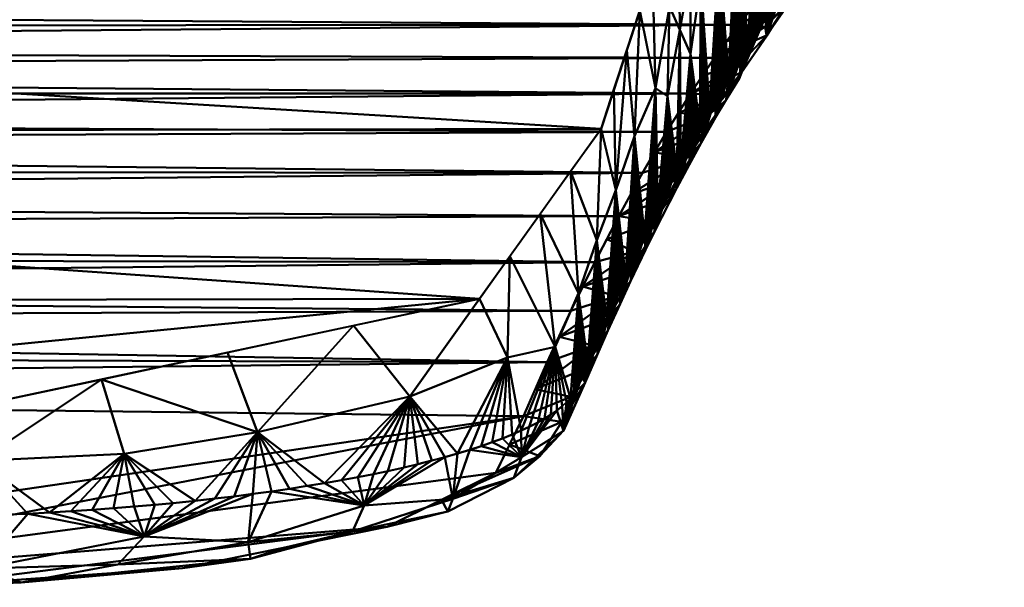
# Model space of a CAD drawing. Header units: millimetres. Extents: x -206 to 106, y -146 to 122.
# Tile 29 of 117: x 9 to 23, y -146 to -138. Entities that reach past the tile are written whole.
import ezdxf

# ---------------------------------------------------------------- set-up
doc = ezdxf.new("R2010")
doc.units = ezdxf.units.MM
doc.layers.add('A-GENM', color=13, linetype='Continuous', lineweight=30)

# ---------------------------------------------------------------- blocks, each defined once
blk = doc.blocks.new('MODEL - MODEL-3625-View 1')
at = {"layer": 'A-GENM', "lineweight": 40}
mesh = blk.add_polyface(dxfattribs=at)
corners = [(21.047, -130.915, -34.595), (20.311, -132.253, -43.095), (19.578, -133.826, -51.554), (18.849, -135.603, -59.974), (18.124, -137.588, -68.347), (17.403, -139.786, -76.674), (15.703, -142.161, -84.813), (8.657, -143.663, -89.589), (0, -143.702, -89.71), (-8.683, -143.662, -89.585), (-15.592, -142.217, -84.995), (-17.381, -139.856, -76.927), (-18.106, -137.64, -68.556), (-18.836, -135.639, -60.131), (-19.569, -133.847, -51.66), (-20.306, -132.262, -43.147), (-21.047, -130.915, -34.595)]
mesh.append_faces([[corners[k] for k in face] for face in [(10, 8, 9)]], dxfattribs={"vtx0": -1})
mesh.append_faces([[corners[k] for k in face] for face in [(15, 2, 14), (12, 5, 11)]], dxfattribs={"vtx0": -1, "vtx1": -1})
mesh.append_faces([[corners[k] for k in face] for face in [(8, 10, 6)]], dxfattribs={"vtx0": -1, "vtx1": -1, "vtx2": -1})
mesh.append_faces([[corners[k] for k in face] for face in [(12, 4, 5), (4, 12, 13)]], dxfattribs={"vtx0": -1, "vtx2": -1})
mesh.append_faces([[corners[k] for k in face] for face in [(0, 1, 16), (7, 8, 6)]], dxfattribs={"vtx1": -1})
mesh.append_faces([[corners[k] for k in face] for face in [(2, 3, 14), (1, 2, 15), (15, 16, 1), (13, 14, 3), (3, 4, 13), (5, 6, 11), (10, 11, 6)]], dxfattribs={"vtx1": -1, "vtx2": -1})
mesh = blk.add_polyface(dxfattribs=at)
corners = [(19.599, -136.082, -51.313), (19.588, -138.398, -51.441), (19.561, -138.44, -51.75), (19.615, -138.356, -51.131), (19.762, -136.571, -49.438), (19.642, -138.315, -50.821), (19.535, -138.483, -52.06), (19.508, -138.525, -52.37), (19.481, -138.568, -52.679), (19.669, -138.274, -50.511), (19.696, -138.233, -50.202), (19.722, -138.192, -49.892), (19.454, -138.611, -52.989), (19.305, -136.611, -54.708), (19.427, -138.654, -53.298), (18.849, -135.603, -59.974), (18.651, -137.584, -62.264), (18.668, -136.1, -62.067), (19.052, -137.336, -57.629), (18.799, -137.717, -60.556), (18.487, -136.596, -64.161), (18.359, -138.077, -65.633), (18.306, -137.092, -66.254), (17.871, -139.888, -71.272), (17.764, -138.687, -72.51), (17.944, -138.137, -70.429), (19.578, -133.826, -51.554), (19.758, -135.042, -49.48), (19.026, -139.33, -57.937), (19.053, -139.283, -57.628), (18.654, -138.741, -62.233), (18.505, -138.403, -63.946), (19.186, -139.053, -56.082), (19.16, -139.099, -56.391), (18.124, -137.588, -68.347), (19.133, -139.145, -56.701), (19.106, -139.191, -57.01), (19.214, -134.715, -55.764), (19.032, -135.159, -57.869), (18.972, -139.424, -58.555), (18.945, -139.472, -58.864), (18.865, -139.615, -59.79), (18.839, -139.664, -60.099), (18.785, -139.761, -60.716), (18.162, -139.219, -67.915), (18.333, -139.331, -65.931), (18.892, -139.567, -59.481), (18.919, -139.519, -59.173), (18.999, -139.377, -58.246), (19.24, -138.963, -55.464), (19.213, -139.008, -55.773), (19.267, -138.918, -55.155), (19.347, -138.785, -54.227), (19.32, -138.829, -54.536), (19.079, -139.237, -57.319), (19.293, -138.874, -54.845), (19.374, -138.741, -53.917), (18.812, -139.712, -60.408), (19.762, -133.433, -49.439), (19.396, -134.271, -53.659), (19.401, -138.697, -53.608)]
mesh.append_faces([[corners[k] for k in face] for face in [(5, 4, 9), (12, 0, 8), (15, 16, 17), (20, 21, 22), (28, 18, 29), (49, 13, 51), (54, 18, 36)]], dxfattribs={"vtx0": -1, "vtx1": -1})
mesh.append_faces([[corners[k] for k in face] for face in [(4, 5, 0), (18, 19, 15), (15, 19, 16), (0, 26, 27), (16, 30, 31), (16, 19, 30), (18, 37, 13), (18, 13, 32), (30, 19, 43), (44, 21, 45), (47, 19, 18), (20, 16, 31), (31, 45, 21), (27, 4, 0), (31, 21, 20), (59, 0, 13), (44, 34, 21), (13, 0, 12)]], dxfattribs={"vtx0": -1, "vtx1": -1, "vtx2": -1})
mesh.append_faces([[corners[k] for k in face] for face in [(0, 1, 2), (0, 7, 8), (4, 11, 10), (13, 12, 14), (23, 24, 25), (18, 35, 36), (18, 39, 40), (19, 41, 42), (19, 47, 46), (18, 40, 47), (18, 48, 39), (13, 49, 50), (13, 52, 53), (18, 28, 48), (18, 54, 29), (13, 56, 52), (19, 42, 57), (27, 26, 58), (16, 20, 17), (13, 60, 56), (13, 37, 59), (13, 53, 55), (13, 14, 60)]], dxfattribs={"vtx0": -1, "vtx2": -1})
mesh.append_faces([[corners[k] for k in face] for face in [(18, 15, 38, 37)]], dxfattribs={"vtx0": -1, "vtx3": -1})
mesh.append_faces([[corners[k] for k in face] for face in [(3, 1, 0), (2, 6, 0), (6, 7, 0), (10, 9, 4), (32, 33, 18), (34, 22, 21), (46, 41, 19), (55, 51, 13), (50, 32, 13), (5, 3, 0), (25, 34, 44), (59, 26, 0), (33, 35, 18)]], dxfattribs={"vtx1": -1, "vtx2": -1})
mesh = blk.add_polyface(dxfattribs=at)
corners = [(23.039, -135.69, 0.007), (19.938, -135.739, 11.481), (11.507, -135.978, 19.875), (0, -136.109, 22.948), (-11.507, -135.978, 19.875), (-19.938, -135.739, 11.481), (-23.039, -135.69, 0.007), (-22.819, -135.722, -2.527), (-22.599, -135.77, -5.061), (-22.379, -135.833, -7.594), (-22.159, -135.912, -10.127), (-21.939, -136.007, -12.66), (-21.72, -136.117, -15.191), (-21.5, -136.243, -17.723), (-21.28, -136.384, -20.253), (-21.061, -136.541, -22.782), (-20.841, -136.714, -25.311), (-20.622, -136.902, -27.838), (-20.402, -137.106, -30.364), (-20.183, -137.325, -32.889), (-19.964, -137.56, -35.412), (-19.745, -137.81, -37.934), (-19.527, -138.076, -40.454), (-19.308, -138.357, -42.973), (-19.089, -138.654, -45.49), (-18.871, -138.966, -48.005), (-18.653, -139.294, -50.518), (-18.435, -139.638, -53.029), (-18.217, -139.996, -55.538), (-18, -140.371, -58.045), (-17.782, -140.76, -60.549), (-17.565, -141.165, -63.051), (-17.348, -141.586, -65.55), (-17.131, -142.022, -68.047), (-16.915, -142.473, -70.541), (-16.699, -142.939, -73.032), (-16.483, -143.421, -75.521), (-16.267, -143.919, -78.006), (-16.049, -144.431, -80.488), (-15.437, -144.943, -82.896), (-14.183, -145.415, -85.05), (-12.372, -145.803, -86.786), (-10.136, -146.071, -87.96), (-7.649, -146.188, -88.469), (-5.1, -146.191, -88.486), (-2.55, -146.191, -88.486), (0, -146.191, -88.486), (3.923, -146.191, -88.486), (7.845, -146.184, -88.455), (11.554, -145.922, -87.311), (14.415, -145.347, -84.742), (15.933, -144.591, -81.245), (16.317, -143.802, -77.433), (16.649, -143.049, -73.607), (16.981, -142.332, -69.774), (17.315, -141.652, -65.935), (17.649, -141.008, -62.089), (17.983, -140.4, -58.237), (18.318, -139.829, -54.38), (18.653, -139.294, -50.518), (18.989, -138.796, -46.651), (19.325, -138.335, -42.779), (19.661, -137.91, -38.904), (19.998, -137.523, -35.024), (20.335, -137.172, -31.141), (20.672, -136.857, -27.255), (21.01, -136.58, -23.366), (21.348, -136.339, -19.474), (21.686, -136.136, -15.581), (22.024, -135.969, -11.686), (22.362, -135.839, -7.789), (22.7, -135.746, -3.891)]
mesh.append_faces([[corners[k] for k in face] for face in [(43, 41, 42), (50, 48, 49)]], dxfattribs={"vtx0": -1})
mesh.append_faces([[corners[k] for k in face] for face in [(10, 70, 9), (13, 68, 12), (1, 5, 0), (71, 8, 70), (70, 10, 69), (62, 22, 61), (63, 21, 62), (61, 24, 60), (67, 14, 66), (65, 18, 64), (64, 19, 63), (23, 61, 22), (55, 33, 54), (53, 36, 52), (60, 25, 59), (58, 28, 57), (57, 30, 56), (56, 31, 55), (48, 50, 47), (52, 47, 51), (25, 60, 24)]], dxfattribs={"vtx0": -1, "vtx1": -1})
mesh.append_faces([[corners[k] for k in face] for face in [(46, 52, 36)]], dxfattribs={"vtx0": -1, "vtx1": -1, "vtx2": -1})
mesh.append_faces([[corners[k] for k in face] for face in [(71, 7, 8), (0, 6, 7), (68, 11, 12), (69, 10, 11), (67, 13, 14), (66, 15, 16), (66, 14, 15), (65, 17, 18), (63, 20, 21), (63, 19, 20), (64, 18, 19), (65, 16, 17), (62, 21, 22), (2, 4, 5), (7, 71, 0), (16, 65, 66), (59, 25, 26), (58, 27, 28), (59, 26, 27), (57, 29, 30), (55, 32, 33), (55, 31, 32), (56, 30, 31), (57, 28, 29), (53, 34, 35), (46, 36, 37), (53, 35, 36), (44, 38, 39), (43, 40, 41), (34, 53, 54), (27, 58, 59), (40, 43, 44)]], dxfattribs={"vtx0": -1, "vtx2": -1})
mesh.append_faces([[corners[k] for k in face] for face in [(3, 4, 2)]], dxfattribs={"vtx1": -1})
mesh.append_faces([[corners[k] for k in face] for face in [(5, 6, 0), (8, 9, 70), (1, 2, 5), (68, 69, 11), (23, 24, 61), (67, 68, 13), (39, 40, 44), (37, 38, 44), (33, 34, 54), (45, 46, 37), (46, 47, 52), (50, 51, 47), (44, 45, 37)]], dxfattribs={"vtx1": -1, "vtx2": -1})
mesh = blk.add_polyface(dxfattribs=at)
corners = [(18.333, -139.331, -65.931), (18.505, -138.403, -63.946), (18.464, -140.366, -64.424), (18.625, -140.059, -62.568), (18.654, -138.741, -62.233), (18.651, -140.009, -62.259), (17.692, -141.964, -73.339), (17.665, -142.023, -73.646), (17.607, -140.646, -74.322), (18.732, -139.859, -61.334), (18.705, -139.909, -61.642), (18.198, -140.894, -67.498), (18.162, -139.219, -67.915), (17.639, -142.081, -73.953), (17.871, -139.888, -71.272), (17.852, -141.617, -71.496), (17.825, -141.674, -71.803), (17.878, -141.56, -71.189), (17.905, -141.503, -70.881), (17.798, -141.732, -72.11), (17.719, -141.906, -73.032), (17.745, -141.847, -72.725), (17.772, -141.789, -72.417), (17.931, -141.447, -70.574), (18.145, -141.003, -68.113), (18.118, -141.058, -68.421), (18.171, -140.949, -67.806), (18.091, -141.113, -68.729), (18.065, -141.168, -69.036), (17.958, -141.391, -70.266), (17.985, -141.334, -69.959), (18.011, -141.279, -69.651), (18.038, -141.223, -69.344), (18.224, -140.84, -67.19), (17.612, -142.14, -74.259), (17.586, -142.2, -74.566), (17.764, -138.687, -72.51), (17.533, -142.319, -75.18), (17.506, -142.379, -75.487), (17.479, -142.439, -75.793), (17.344, -141.344, -77.36), (17.453, -142.5, -76.1), (17.583, -139.236, -74.592), (17.403, -139.786, -76.674), (17.559, -142.259, -74.873), (18.254, -140.782, -66.853), (18.438, -140.417, -64.727), (18.411, -140.469, -65.031), (18.385, -140.52, -65.335), (18.359, -140.572, -65.639), (18.28, -140.729, -66.55), (18.306, -140.676, -66.246), (18.333, -140.624, -65.942), (18.49, -140.315, -64.12), (18.678, -139.959, -61.951), (18.596, -140.114, -62.904), (18.517, -140.265, -63.816), (18.543, -140.214, -63.512), (18.569, -140.164, -63.208), (18.799, -137.717, -60.556), (18.812, -139.712, -60.408), (18.785, -139.761, -60.716), (18.758, -139.81, -61.025), (17.944, -138.137, -70.429)]
mesh.append_faces([[corners[k] for k in face] for face in [(3, 4, 5), (13, 8, 7), (15, 14, 17), (22, 14, 19), (18, 14, 23), (29, 14, 30), (32, 12, 28), (11, 0, 33), (35, 8, 34), (36, 8, 42), (44, 8, 35), (47, 0, 46), (45, 0, 50), (52, 0, 49), (54, 4, 10), (53, 1, 56), (56, 4, 57), (9, 4, 62), (62, 4, 61)]], dxfattribs={"vtx0": -1, "vtx1": -1})
mesh.append_faces([[corners[k] for k in face] for face in [(0, 1, 2), (11, 12, 0), (8, 36, 14), (8, 39, 40), (8, 14, 21), (1, 4, 56), (8, 40, 43), (12, 14, 63), (14, 12, 31)]], dxfattribs={"vtx0": -1, "vtx1": -1, "vtx2": -1})
mesh.append_faces([[corners[k] for k in face] for face in [(4, 9, 10), (14, 15, 16), (12, 26, 24), (12, 11, 26), (14, 29, 23), (8, 37, 38), (8, 38, 39), (40, 39, 41), (0, 45, 33), (0, 2, 46), (0, 47, 48), (0, 52, 51), (4, 3, 55), (4, 58, 57), (59, 60, 61), (12, 25, 27)]], dxfattribs={"vtx0": -1, "vtx2": -1})
mesh.append_faces([[corners[k] for k in face] for face in [(6, 7, 8), (18, 17, 14), (16, 19, 14), (20, 6, 8), (21, 20, 8), (22, 21, 14), (24, 25, 12), (27, 28, 12), (31, 30, 14), (32, 31, 12), (13, 34, 8), (43, 42, 8), (44, 37, 8), (48, 49, 0), (51, 50, 0), (53, 2, 1), (54, 5, 4), (55, 58, 4)]], dxfattribs={"vtx1": -1, "vtx2": -1})
mesh = blk.add_polyface(dxfattribs=at)
corners = [(19.325, -138.335, -42.779), (19.697, -138.363, -44.157), (20.138, -137.899, -41.279), (20.214, -137.794, -42.857), (20.034, -138.033, -44.998), (19.925, -138.157, -46.671), (20.071, -137.682, -45.861), (20.172, -137.793, -39.377), (19.493, -138.123, -40.842), (19.716, -138.482, -46.525), (19.722, -138.489, -48.425), (19.696, -138.233, -50.202), (19.368, -138.999, -50.547), (19.669, -138.274, -50.511), (19.332, -138.891, -48.499), (19.91, -137.912, -47.722), (19.661, -137.91, -38.904), (19.83, -137.717, -36.964), (20.018, -137.758, -46.482), (20.045, -137.72, -46.171), (19.991, -137.796, -46.792), (19.964, -137.835, -47.102), (20.098, -137.644, -45.551), (19.937, -137.873, -47.412), (19.883, -137.951, -48.032), (19.857, -137.991, -48.342), (19.83, -138.031, -48.652), (19.803, -138.07, -48.962), (19.749, -138.151, -49.582), (19.776, -138.111, -49.272), (19.722, -138.192, -49.892), (19.642, -138.315, -50.821), (19.561, -138.44, -51.75), (19.334, -139.09, -52.753), (19.535, -138.483, -52.06), (19.588, -138.398, -51.441), (19.615, -138.356, -51.131)]
mesh.append_faces([[corners[k] for k in face] for face in [(11, 12, 13), (0, 2, 8), (16, 7, 17), (22, 4, 6), (15, 10, 24), (25, 10, 26), (30, 10, 11), (32, 33, 34), (27, 10, 29)]], dxfattribs={"vtx0": -1, "vtx1": -1})
mesh.append_faces([[corners[k] for k in face] for face in [(0, 1, 2), (3, 1, 4), (2, 1, 3), (5, 6, 4), (2, 7, 8), (9, 10, 5), (14, 10, 9), (10, 15, 5), (10, 12, 11), (4, 9, 5), (10, 14, 12), (4, 1, 9)]], dxfattribs={"vtx0": -1, "vtx1": -1, "vtx2": -1})
mesh.append_faces([[corners[k] for k in face] for face in [(5, 18, 19), (5, 20, 18), (5, 15, 23), (10, 27, 26), (10, 25, 24), (5, 19, 6), (33, 35, 36), (12, 36, 31), (7, 16, 8)]], dxfattribs={"vtx0": -1, "vtx2": -1})
mesh.append_faces([[corners[k] for k in face] for face in [(21, 20, 5), (23, 21, 5), (28, 29, 10), (30, 28, 10), (31, 13, 12), (32, 35, 33)]], dxfattribs={"vtx1": -1, "vtx2": -1})
mesh = blk.add_polyface(dxfattribs=at)
corners = [(18.485, -139.562, -52.449), (18.908, -139.595, -53.903), (19.114, -139.316, -52.176), (19.332, -138.891, -48.499), (18.989, -138.796, -46.651), (18.821, -139.045, -48.585), (19.508, -138.525, -52.37), (19.334, -139.09, -52.753), (19.481, -138.568, -52.679), (19.716, -138.482, -46.525), (18.999, -139.377, -58.246), (18.804, -139.982, -59.25), (18.972, -139.424, -58.555), (19.401, -138.697, -53.608), (19.427, -138.654, -53.298), (18.653, -139.294, -50.518), (19.002, -139.628, -57.122), (19.186, -139.053, -56.082), (19.15, -139.383, -55.236), (19.368, -138.999, -50.547), (19.374, -138.741, -53.917), (19.697, -138.363, -44.157), (19.157, -138.566, -44.715), (19.053, -139.283, -57.628), (19.026, -139.33, -57.937), (19.079, -139.237, -57.319), (19.106, -139.191, -57.01), (19.133, -139.145, -56.701), (19.16, -139.099, -56.391), (19.213, -139.008, -55.773), (19.24, -138.963, -55.464), (19.293, -138.874, -54.845), (19.32, -138.829, -54.536), (19.267, -138.918, -55.155), (19.347, -138.785, -54.227), (19.454, -138.611, -52.989), (19.325, -138.335, -42.779), (19.535, -138.483, -52.06), (19.615, -138.356, -51.131)]
mesh.append_faces([[corners[k] for k in face] for face in [(6, 7, 8), (10, 11, 12), (15, 3, 5), (13, 7, 20), (23, 16, 24), (17, 16, 28), (28, 16, 27), (35, 7, 14)]], dxfattribs={"vtx0": -1, "vtx1": -1})
mesh.append_faces([[corners[k] for k in face] for face in [(0, 1, 2), (2, 1, 7), (9, 4, 3), (16, 17, 18), (2, 7, 19), (15, 2, 19), (7, 18, 20), (15, 19, 3), (18, 7, 1), (19, 7, 38), (21, 4, 9)]], dxfattribs={"vtx0": -1, "vtx1": -1, "vtx2": -1})
mesh.append_faces([[corners[k] for k in face] for face in [(3, 4, 5), (21, 22, 4), (2, 15, 0), (16, 10, 24), (16, 26, 27), (18, 29, 30), (18, 17, 29), (18, 31, 32), (18, 33, 31), (18, 34, 20), (18, 32, 34), (21, 36, 22), (16, 25, 26)]], dxfattribs={"vtx0": -1, "vtx2": -1})
mesh.append_faces([[corners[k] for k in face] for face in [(13, 14, 7), (23, 25, 16), (6, 37, 7), (35, 8, 7), (30, 33, 18)]], dxfattribs={"vtx1": -1, "vtx2": -1})
mesh = blk.add_polyface(dxfattribs=at)
corners = [(18.485, -139.562, -52.449), (18.318, -139.829, -54.38), (18.908, -139.595, -53.903), (18.804, -139.982, -59.25), (18.999, -139.377, -58.246), (19.002, -139.628, -57.122), (18.594, -140.207, -58.405), (17.816, -140.704, -60.163), (18.471, -140.477, -60.417), (18.811, -139.869, -56.406), (18.15, -140.114, -56.309), (18.633, -140.29, -61.352), (18.732, -139.859, -61.334), (18.758, -139.81, -61.025), (18.463, -140.611, -63.282), (18.49, -140.315, -64.12), (18.517, -140.265, -63.816), (18.651, -140.009, -62.259), (18.625, -140.059, -62.568), (17.983, -140.4, -58.237), (18.464, -140.366, -64.424), (18.569, -140.164, -63.208), (18.543, -140.214, -63.512), (18.596, -140.114, -62.904), (18.678, -139.959, -61.951), (18.785, -139.761, -60.716), (18.705, -139.909, -61.642), (18.812, -139.712, -60.408), (18.839, -139.664, -60.099), (18.865, -139.615, -59.79), (18.892, -139.567, -59.481), (18.945, -139.472, -58.864), (18.972, -139.424, -58.555), (18.919, -139.519, -59.173), (18.438, -140.417, -64.727), (19.15, -139.383, -55.236)]
mesh.append_faces([[corners[k] for k in face] for face in [(10, 2, 1), (17, 14, 18), (19, 6, 10), (21, 14, 22), (18, 14, 23), (25, 11, 13), (7, 6, 19), (30, 3, 29)]], dxfattribs={"vtx0": -1, "vtx1": -1})
mesh.append_faces([[corners[k] for k in face] for face in [(3, 4, 5), (6, 7, 8), (3, 5, 6), (9, 10, 6), (2, 10, 9), (6, 5, 9), (11, 14, 17), (11, 27, 3), (3, 6, 8), (8, 11, 3), (35, 9, 5), (2, 9, 35)]], dxfattribs={"vtx0": -1, "vtx1": -1, "vtx2": -1})
mesh.append_faces([[corners[k] for k in face] for face in [(11, 12, 13), (14, 15, 16), (14, 20, 15), (14, 16, 22), (11, 25, 27), (3, 31, 32), (3, 33, 31), (3, 27, 28)]], dxfattribs={"vtx0": -1, "vtx2": -1})
mesh.append_faces([[corners[k] for k in face] for face in [(0, 1, 2), (21, 23, 14), (17, 24, 11), (26, 12, 11), (24, 26, 11), (28, 29, 3), (30, 33, 3), (34, 20, 14)]], dxfattribs={"vtx1": -1, "vtx2": -1})
mesh = blk.add_polyface(dxfattribs=at)
corners = [(16.975, -143.548, -81.306), (16.76, -142.831, -82.305), (17.086, -142.083, -80.343), (15.703, -142.161, -84.813), (14.729, -143.527, -86.178), (13.941, -142.536, -86.007), (12.003, -144.953, -88.427), (12.6, -144.024, -88.064), (12.273, -144.921, -88.27), (16.553, -140.973, -80.743), (16.978, -140.38, -78.708), (17.344, -141.344, -77.36), (17.241, -142.992, -78.551), (17.267, -142.93, -78.245), (16.703, -143.778, -82.508), (16.785, -143.721, -82.211), (17.403, -139.786, -76.674), (17.347, -142.744, -77.326), (17.32, -142.806, -77.632), (17.373, -142.683, -77.02), (17.4, -142.622, -76.713), (17.294, -142.868, -77.939), (17.188, -143.117, -79.164), (17.161, -143.18, -79.47), (17.135, -143.244, -79.776), (17.214, -143.055, -78.858), (17.426, -142.561, -76.407), (17.453, -142.5, -76.1), (16.128, -141.567, -82.778), (16.094, -142.98, -84.088), (17.108, -143.307, -80.082), (15.567, -144.27, -85.035), (15.728, -144.218, -84.771), (15.88, -144.165, -84.502), (16.024, -144.112, -84.228), (16.159, -144.057, -83.951), (16.286, -144.002, -83.669), (14.651, -144.516, -86.27), (14.424, -144.567, -86.522), (14.844, -144.47, -86.04), (15.221, -144.372, -85.549), (15.398, -144.322, -85.294), (15.037, -144.422, -85.797), (16.858, -143.663, -81.911), (16.921, -143.606, -81.609), (16.398, -143.95, -83.398), (17.055, -143.432, -80.69), (17.019, -143.49, -81.001), (13.773, -144.695, -87.161), (13.538, -144.737, -87.365), (16.517, -143.889, -83.083), (16.613, -143.835, -82.803), (12.18, -142.912, -87.201), (17.082, -143.371, -80.388), (13.297, -144.776, -87.561), (13.049, -144.815, -87.75), (14.001, -144.653, -86.95), (12.537, -144.887, -88.105), (12.796, -144.852, -87.931), (14.223, -144.609, -86.732)]
mesh.append_faces([[corners[k] for k in face] for face in [(3, 4, 5), (6, 7, 8), (12, 11, 13), (14, 1, 15), (16, 11, 10), (21, 11, 18), (22, 2, 25), (25, 11, 12), (20, 11, 26), (31, 29, 32), (33, 29, 34), (35, 29, 36), (32, 29, 33), (40, 4, 41), (39, 4, 42), (43, 1, 44), (36, 1, 45), (5, 7, 52), (15, 1, 43)]], dxfattribs={"vtx0": -1, "vtx1": -1})
mesh.append_faces([[corners[k] for k in face] for face in [(0, 1, 2), (9, 2, 1), (2, 10, 11), (28, 1, 29), (41, 4, 29), (2, 11, 25), (36, 29, 1), (4, 7, 5), (4, 49, 7), (29, 4, 3)]], dxfattribs={"vtx0": -1, "vtx1": -1, "vtx2": -1})
mesh.append_faces([[corners[k] for k in face] for face in [(11, 19, 17), (2, 24, 30), (29, 3, 28), (2, 9, 10), (4, 37, 38), (4, 40, 42), (1, 0, 44), (4, 48, 49), (1, 51, 50), (2, 53, 46), (7, 57, 8), (4, 59, 56), (4, 38, 59), (2, 30, 53)]], dxfattribs={"vtx0": -1, "vtx2": -1})
mesh.append_faces([[corners[k] for k in face] for face in [(17, 18, 11), (20, 19, 11), (22, 23, 2), (23, 24, 2), (27, 26, 11), (35, 34, 29), (39, 37, 4), (31, 41, 29), (46, 47, 2), (28, 9, 1), (50, 45, 1), (14, 51, 1), (47, 0, 2), (21, 13, 11), (54, 55, 7), (56, 48, 4), (49, 54, 7), (58, 57, 7), (55, 58, 7)]], dxfattribs={"vtx1": -1, "vtx2": -1})
mesh = blk.add_polyface(dxfattribs=at)
corners = [(17.985, -141.334, -69.959), (17.816, -141.916, -70.638), (17.958, -141.391, -70.266), (17.869, -141.501, -66.097), (18.152, -141.22, -66.611), (18.142, -141.087, -64.118), (17.649, -141.008, -62.089), (17.482, -141.33, -64.012), (18.463, -140.611, -63.282), (18.633, -140.29, -61.352), (18.323, -140.763, -62.273), (18.471, -140.477, -60.417), (18.333, -140.624, -65.942), (18.306, -140.676, -66.246), (17.315, -141.652, -65.935), (17.816, -140.704, -60.163), (18.011, -141.279, -69.651), (18.023, -141.48, -68.497), (17.905, -141.503, -70.881), (17.931, -141.447, -70.574), (18.038, -141.223, -69.344), (18.065, -141.168, -69.036), (18.091, -141.113, -68.729), (18.118, -141.058, -68.421), (18.171, -140.949, -67.806), (18.145, -141.003, -68.113), (18.224, -140.84, -67.19), (18.198, -140.894, -67.498), (18.254, -140.782, -66.853), (18.28, -140.729, -66.55), (18.359, -140.572, -65.639), (18.385, -140.52, -65.335), (18.411, -140.469, -65.031), (18.438, -140.417, -64.727), (17.804, -141.769, -68.108)]
mesh.append_faces([[corners[k] for k in face] for face in [(0, 1, 2), (12, 4, 13), (14, 3, 7), (16, 1, 0), (21, 17, 20), (23, 17, 22), (24, 17, 25), (26, 4, 27), (13, 4, 29), (31, 4, 30)]], dxfattribs={"vtx0": -1, "vtx1": -1})
mesh.append_faces([[corners[k] for k in face] for face in [(3, 4, 5), (8, 9, 10), (5, 7, 3), (10, 11, 6), (10, 5, 8), (1, 16, 17), (6, 5, 10), (17, 27, 4), (34, 17, 4), (8, 4, 32), (3, 34, 4), (10, 9, 11), (4, 8, 5)]], dxfattribs={"vtx0": -1, "vtx1": -1, "vtx2": -1})
mesh.append_faces([[corners[k] for k in face] for face in [(5, 6, 7), (17, 16, 20), (17, 21, 22), (1, 19, 2), (4, 12, 30), (4, 28, 29), (17, 23, 25)]], dxfattribs={"vtx0": -1, "vtx2": -1})
mesh.append_faces([[corners[k] for k in face] for face in [(15, 6, 11), (18, 19, 1), (26, 28, 4), (31, 32, 4), (32, 33, 8), (24, 27, 17)]], dxfattribs={"vtx1": -1, "vtx2": -1})
mesh = blk.add_polyface(dxfattribs=at)
corners = [(17.355, -142.933, -76.165), (17.347, -142.744, -77.326), (17.373, -142.683, -77.02), (17.613, -142.127, -69.941), (18.023, -141.48, -68.497), (17.804, -141.769, -68.108), (17.665, -142.023, -73.646), (17.669, -142.231, -72.485), (17.499, -142.606, -74.32), (17.148, -141.992, -67.854), (17.297, -142.813, -73.624), (17.166, -143.146, -75.467), (16.815, -142.691, -71.69), (17.477, -142.447, -71.789), (17.692, -141.964, -73.339), (17.479, -142.439, -75.793), (17.453, -142.5, -76.1), (17.426, -142.561, -76.407), (17.4, -142.622, -76.713), (17.533, -142.319, -75.18), (17.506, -142.379, -75.487), (17.559, -142.259, -74.873), (17.586, -142.2, -74.566), (17.612, -142.14, -74.259), (17.639, -142.081, -73.953), (17.719, -141.906, -73.032), (17.745, -141.847, -72.725), (17.772, -141.789, -72.417), (17.798, -141.732, -72.11), (17.816, -141.916, -70.638), (17.852, -141.617, -71.496), (17.878, -141.56, -71.189), (17.905, -141.503, -70.881), (17.869, -141.501, -66.097), (17.315, -141.652, -65.935), (17.825, -141.674, -71.803)]
mesh.append_faces([[corners[k] for k in face] for face in [(15, 0, 16), (19, 0, 20), (25, 7, 14), (24, 8, 23), (28, 7, 27), (31, 29, 30), (9, 33, 34), (35, 7, 28), (20, 0, 15), (30, 7, 35)]], dxfattribs={"vtx0": -1, "vtx1": -1})
mesh.append_faces([[corners[k] for k in face] for face in [(3, 4, 5), (6, 7, 8), (5, 9, 3), (8, 10, 11), (8, 7, 10), (3, 12, 13), (11, 0, 8), (0, 19, 8), (13, 7, 29), (7, 30, 29), (7, 13, 10), (33, 9, 5), (3, 13, 29), (29, 4, 3)]], dxfattribs={"vtx0": -1, "vtx1": -1, "vtx2": -1})
mesh.append_faces([[corners[k] for k in face] for face in [(0, 1, 2), (7, 6, 14), (8, 21, 22), (8, 22, 23), (8, 24, 6), (7, 26, 27)]], dxfattribs={"vtx0": -1, "vtx2": -1})
mesh.append_faces([[corners[k] for k in face] for face in [(17, 16, 0), (18, 17, 0), (2, 18, 0), (19, 21, 8), (25, 26, 7), (31, 32, 29)]], dxfattribs={"vtx1": -1, "vtx2": -1})
mesh = blk.add_polyface(dxfattribs=at)
corners = [(16.649, -143.049, -73.607), (17.297, -142.813, -73.624), (16.815, -142.691, -71.69), (16.981, -143.533, -77.298), (17.166, -143.146, -75.467), (16.483, -143.426, -75.52), (17.347, -142.744, -77.326), (17.355, -142.933, -76.165), (17.182, -143.331, -77.996), (16.289, -144.376, -83.425), (16.785, -143.721, -82.211), (16.879, -144.004, -81.034), (16.855, -143.878, -79.139), (16.549, -144.362, -81.003), (16.317, -143.802, -77.433), (17.613, -142.127, -69.941), (16.981, -142.332, -69.774), (16.703, -143.778, -82.508), (16.613, -143.835, -82.803), (16.921, -143.606, -81.609), (16.858, -143.663, -81.911), (16.975, -143.548, -81.306), (17.019, -143.49, -81.001), (17.055, -143.432, -80.69), (17.108, -143.307, -80.082), (17.135, -143.244, -79.776), (17.082, -143.371, -80.388), (17.214, -143.055, -78.858), (17.188, -143.117, -79.164), (17.161, -143.18, -79.47), (17.241, -142.992, -78.551), (17.267, -142.93, -78.245), (17.294, -142.868, -77.939), (17.32, -142.806, -77.632), (16.125, -144.196, -79.339), (17.148, -141.992, -67.854), (17.477, -142.447, -71.789), (16.183, -144.664, -82.977)]
mesh.append_faces([[corners[k] for k in face] for face in [(0, 1, 2), (14, 3, 5), (17, 9, 18), (10, 9, 17), (19, 11, 20), (22, 11, 21), (26, 11, 23), (27, 8, 28), (28, 8, 29), (29, 8, 25), (6, 8, 33), (33, 8, 32), (24, 11, 26), (16, 15, 35)]], dxfattribs={"vtx0": -1, "vtx1": -1})
mesh.append_faces([[corners[k] for k in face] for face in [(3, 4, 5), (6, 7, 8), (9, 10, 11), (8, 12, 11), (11, 12, 13), (3, 14, 12), (8, 11, 25), (1, 5, 4), (12, 34, 13), (4, 3, 7), (1, 36, 2), (37, 11, 13), (8, 3, 12), (8, 7, 3)]], dxfattribs={"vtx0": -1, "vtx1": -1, "vtx2": -1})
mesh.append_faces([[corners[k] for k in face] for face in [(15, 16, 2), (11, 10, 20), (11, 24, 25), (8, 27, 30)]], dxfattribs={"vtx0": -1, "vtx2": -1})
mesh.append_faces([[corners[k] for k in face] for face in [(19, 21, 11), (22, 23, 11), (30, 31, 8), (31, 32, 8), (0, 5, 1)]], dxfattribs={"vtx1": -1, "vtx2": -1})
mesh = blk.add_polyface(dxfattribs=at)
corners = [(11.73, -144.983, -88.575), (10.737, -144.327, -89.027), (12.6, -144.024, -88.064), (1.085, -144.415, -89.71), (0, -143.702, -89.71), (2.164, -143.693, -89.68), (12.18, -142.912, -87.201), (10.419, -143.288, -88.395), (6.443, -144.461, -89.71), (6.273, -145.218, -89.71), (5.96, -145.218, -89.71), (10.587, -145.088, -89.084), (10.878, -145.064, -88.97), (6.901, -145.217, -89.71), (7.208, -145.217, -89.71), (3.928, -144.455, -89.711), (-1.349, -144.435, -89.71), (0, -145.218, -89.71), (-0.299, -145.217, -89.71), (6.587, -145.218, -89.71), (6.493, -143.673, -89.619), (8.657, -143.663, -89.589), (8.711, -144.426, -89.58), (7.53, -145.216, -89.701), (7.841, -145.212, -89.683), (2.509, -145.218, -89.71), (2.823, -145.218, -89.71), (3.137, -145.218, -89.71), (4.329, -143.683, -89.65), (2.164, -145.218, -89.71), (10.292, -145.109, -89.188), (9.994, -145.129, -89.283), (8.774, -145.188, -89.57), (8.482, -145.198, -89.615), (9.389, -145.163, -89.446), (9.083, -145.176, -89.512), (9.693, -145.147, -89.369), (8.142, -145.206, -89.656), (0.618, -145.218, -89.71), (0.928, -145.218, -89.71), (1.855, -145.218, -89.71), (1.546, -145.218, -89.71), (1.237, -145.218, -89.71), (-0.898, -145.217, -89.71), (-1.197, -145.217, -89.71), (-0.599, -145.217, -89.71), (0.309, -145.218, -89.71), (-1.496, -145.217, -89.71), (4.078, -145.218, -89.71), (3.764, -145.218, -89.71), (4.391, -145.218, -89.71), (5.646, -145.218, -89.71), (12.003, -144.953, -88.427), (5.019, -145.218, -89.71), (4.705, -145.218, -89.71), (5.332, -145.218, -89.71), (11.166, -145.039, -88.848), (-2.171, -143.692, -89.679), (3.45, -145.218, -89.71), (11.424, -145.015, -88.728)]
mesh.append_faces([[corners[k] for k in face] for face in [(6, 2, 7), (11, 1, 12), (13, 8, 14), (14, 8, 23), (19, 8, 13), (26, 15, 27), (20, 8, 28), (24, 22, 37), (38, 3, 39), (17, 3, 46), (47, 16, 44), (51, 8, 10), (55, 8, 51), (36, 1, 31), (53, 8, 55), (4, 16, 57), (37, 22, 33)]], dxfattribs={"vtx0": -1, "vtx1": -1})
mesh.append_faces([[corners[k] for k in face] for face in [(0, 1, 2), (15, 3, 5), (3, 16, 4), (17, 16, 3), (7, 1, 22), (3, 15, 25), (7, 2, 1), (1, 36, 22), (53, 15, 8), (15, 28, 8), (22, 23, 8), (8, 21, 22)]], dxfattribs={"vtx0": -1, "vtx1": -1, "vtx2": -1})
mesh.append_faces([[corners[k] for k in face] for face in [(3, 4, 5), (8, 9, 10), (16, 17, 18), (8, 20, 21), (3, 25, 29), (22, 21, 7), (1, 30, 31), (1, 11, 30), (22, 32, 33), (22, 34, 35), (22, 36, 34), (3, 42, 39), (3, 38, 46), (2, 52, 0), (15, 58, 27), (15, 5, 28)]], dxfattribs={"vtx0": -1, "vtx2": -1})
mesh.append_faces([[corners[k] for k in face] for face in [(19, 9, 8), (24, 23, 22), (26, 25, 15), (35, 32, 22), (40, 41, 3), (41, 42, 3), (43, 44, 16, 45), (18, 45, 16), (48, 49, 15, 50), (53, 54, 15), (54, 50, 15), (29, 40, 3), (56, 12, 1), (49, 58, 15), (59, 56, 1), (0, 59, 1)]], dxfattribs={"vtx1": -1, "vtx2": -1})
mesh = blk.add_polyface(dxfattribs=at)
corners = [(15.174, -144.969, -82.993), (16.549, -144.362, -81.003), (15.933, -144.591, -81.245), (15.26, -145.133, -84.235), (15.332, -144.955, -84.924), (16.183, -144.664, -82.977), (14.415, -145.347, -84.742), (16.879, -144.004, -81.034), (16.289, -144.376, -83.425), (15.221, -144.372, -85.549), (14.09, -145.048, -86.725), (13.929, -145.41, -86.481), (12.47, -145.561, -87.828), (16.159, -144.057, -83.951), (16.286, -144.002, -83.669), (14.424, -144.567, -86.522), (14.223, -144.609, -86.732), (13.538, -144.737, -87.365), (13.297, -144.776, -87.561), (13.773, -144.695, -87.161), (14.001, -144.653, -86.95), (13.049, -144.815, -87.75), (14.651, -144.516, -86.27), (15.037, -144.422, -85.797), (14.844, -144.47, -86.04), (15.398, -144.322, -85.294), (15.567, -144.27, -85.035), (15.728, -144.218, -84.771), (15.88, -144.165, -84.502), (16.024, -144.112, -84.228), (16.398, -143.95, -83.398), (16.517, -143.889, -83.083), (12.984, -145.634, -86.026), (16.125, -144.196, -79.339), (16.613, -143.835, -82.803), (16.855, -143.878, -79.139), (16.317, -143.802, -77.433)]
mesh.append_faces([[corners[k] for k in face] for face in [(0, 1, 2), (15, 10, 16), (17, 10, 18), (19, 10, 17), (23, 10, 24), (28, 8, 27), (13, 8, 29), (32, 11, 6), (2, 1, 33), (33, 35, 36)]], dxfattribs={"vtx0": -1, "vtx1": -1})
mesh.append_faces([[corners[k] for k in face] for face in [(3, 4, 5), (7, 5, 8), (9, 4, 10), (11, 12, 10), (4, 26, 8), (5, 0, 3), (10, 4, 11), (5, 1, 0), (4, 3, 11), (3, 6, 11), (5, 4, 8)]], dxfattribs={"vtx0": -1, "vtx1": -1, "vtx2": -1})
mesh.append_faces([[corners[k] for k in face] for face in [(10, 21, 18), (10, 15, 22), (8, 14, 30), (4, 25, 26)]], dxfattribs={"vtx0": -1, "vtx2": -1})
mesh.append_faces([[corners[k] for k in face] for face in [(0, 6, 3), (13, 14, 8), (20, 16, 10), (19, 20, 10), (23, 9, 10), (9, 25, 4), (26, 27, 8), (28, 29, 8), (22, 24, 10), (30, 31, 8), (31, 34, 8)]], dxfattribs={"vtx1": -1, "vtx2": -1})
mesh = blk.add_polyface(dxfattribs=at)
corners = [(7.841, -145.212, -89.683), (8.142, -145.206, -89.656), (7.37, -145.655, -89.598), (11.73, -144.983, -88.575), (11.017, -145.48, -88.8), (11.424, -145.015, -88.728), (12.537, -144.887, -88.105), (12.47, -145.561, -87.828), (8.732, -145.93, -89.242), (9.083, -145.176, -89.512), (7.845, -146.184, -88.455), (9.3, -146.124, -88.684), (9.699, -146.053, -87.883), (10.65, -145.871, -88.634), (6.744, -146.014, -89.314), (11.166, -145.039, -88.848), (12.984, -145.634, -86.026), (11.554, -145.922, -87.311), (12.504, -145.795, -87.256), (8.482, -145.198, -89.615), (8.774, -145.188, -89.57), (9.389, -145.163, -89.445), (9.693, -145.147, -89.369), (9.994, -145.129, -89.283), (10.292, -145.109, -89.188), (10.587, -145.088, -89.084), (10.878, -145.064, -88.97), (12.273, -144.921, -88.27), (12.003, -144.953, -88.427), (12.796, -144.852, -87.931), (13.049, -144.815, -87.75), (14.09, -145.048, -86.725), (13.929, -145.41, -86.481)]
mesh.append_faces([[corners[k] for k in face] for face in [(3, 4, 5), (10, 11, 12), (21, 8, 9), (25, 4, 24), (27, 4, 28), (19, 2, 1)]], dxfattribs={"vtx0": -1, "vtx1": -1})
mesh.append_faces([[corners[k] for k in face] for face in [(4, 6, 7), (8, 2, 9), (4, 7, 13), (2, 8, 14), (11, 13, 18), (8, 21, 4), (8, 4, 13), (29, 31, 7), (11, 18, 17), (11, 10, 14), (18, 7, 32), (11, 8, 13), (18, 13, 7), (32, 16, 18), (14, 8, 11)]], dxfattribs={"vtx0": -1, "vtx1": -1, "vtx2": -1})
mesh.append_faces([[corners[k] for k in face] for face in [(2, 19, 20), (4, 26, 15), (4, 25, 26), (4, 27, 6)]], dxfattribs={"vtx0": -1, "vtx2": -1})
mesh.append_faces([[corners[k] for k in face] for face in [(0, 1, 2), (15, 5, 4), (16, 17, 18), (20, 9, 2), (21, 22, 4), (23, 24, 4), (22, 23, 4), (29, 30, 31), (6, 29, 7), (3, 28, 4), (17, 12, 11)]], dxfattribs={"vtx1": -1, "vtx2": -1})

msp = doc.modelspace()

# ---------------------------------------------------------------- block references
at = {"layer": 'A-GENM', "lineweight": 40}
msp.add_blockref('MODEL - MODEL-3625-View 1', (0, 0), dxfattribs=at)

doc.saveas('drawing.dxf')
